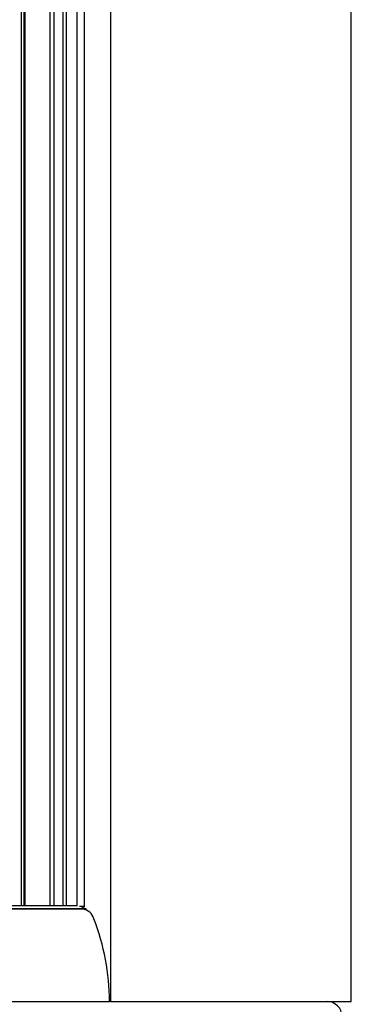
# Model space of a CAD drawing. Header units: millimetres. Extents: x 2848.32 to 2849.28, y 2905.67 to 2907.97.
# Tile 5 of 20: x 2849.15 to 2849.28, y 2905.87 to 2906.26. Entities that reach past the tile are written whole.
import ezdxf

# ---------------------------------------------------------------- set-up
doc = ezdxf.new("R2010")
doc.units = ezdxf.units.MM
doc.layers.add('SANINDUSA', color=3, linetype='Continuous')

msp = doc.modelspace()

# ---------------------------------------------------------------- linework, layer by layer
at = {"layer": 'SANINDUSA', "linetype": 'Continuous'}
for p, q in [((2849.182449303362, 2907.851440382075), (2849.182449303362, 2905.871440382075)), ((2849.278935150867, 2905.871440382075), (2849.278935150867, 2907.851440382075)), ((2849.27893645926, 2905.871440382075), (2849.27893645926, 2907.851440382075)), ((2849.146790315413, 2905.909800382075), (2849.146790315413, 2907.813080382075)), ((2849.147707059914, 2907.813080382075), (2849.147707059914, 2905.909800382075)), ((2849.148270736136, 2905.909800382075), (2849.148270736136, 2907.813080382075)), ((2849.158141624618, 2907.813080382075), (2849.158141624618, 2905.909800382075)), ((2849.159784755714, 2907.813080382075), (2849.159784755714, 2905.909800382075)), ((2849.163451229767, 2905.909800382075), (2849.163451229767, 2907.812580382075)), ((2849.164783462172, 2905.909800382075), (2849.164783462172, 2907.812580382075)), ((2849.169122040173, 2905.909808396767), (2849.169122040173, 2907.812580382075)), ((2849.172115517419, 2905.909480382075), (2849.172115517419, 2907.812580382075)), ((2849.169200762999, 2905.909800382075), (2848.670170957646, 2905.909800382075)), ((2849.171966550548, 2905.909480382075), (2849.170100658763, 2905.909480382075)), ((2849.170745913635, 2905.909480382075), (2849.172572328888, 2905.908595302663)), ((2849.170753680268, 2905.909480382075), (2849.170753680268, 2905.909476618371)), ((2849.170880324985, 2905.909480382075), (2849.170880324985, 2905.909415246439)), ((2849.172115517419, 2905.909480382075), (2849.171966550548, 2905.909480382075)), ((2849.172572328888, 2905.908595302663), (2848.654840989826, 2905.908595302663)), ((2849.172572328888, 2905.908438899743), (2848.654840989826, 2905.908438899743)), ((2849.172572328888, 2905.908595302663), (2849.172572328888, 2905.908438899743)), ((2848.416330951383, 2905.871440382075), (2849.18210625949, 2905.871440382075)), ((2849.182449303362, 2905.871440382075), (2849.18210625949, 2905.871440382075)), ((2849.182449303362, 2905.871440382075), (2849.188647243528, 2905.871440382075)), ((2849.188647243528, 2905.871440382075), (2849.228884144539, 2905.871440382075)), ((2849.228884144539, 2905.871440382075), (2849.269606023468, 2905.871440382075)), ((2849.269606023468, 2905.871440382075), (2849.278935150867, 2905.871440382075)), ((2849.27893645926, 2905.871440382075), (2849.278935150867, 2905.871440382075))]:
    msp.add_line(p, q, dxfattribs=at)
for centre, radius, start, end in [((2849.170679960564, 2905.903117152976), 0.005356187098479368, 15.30698402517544, 83.64064409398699), ((2849.088474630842, 2905.870864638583), 0.09363339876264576, 0.3523089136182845, 21.07296194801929), ((2849.269208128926, 2905.865440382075), 0.006000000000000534, 1.000000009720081, 90)]:
    msp.add_arc(centre, radius, start, end, dxfattribs=at)

doc.saveas('drawing.dxf')
